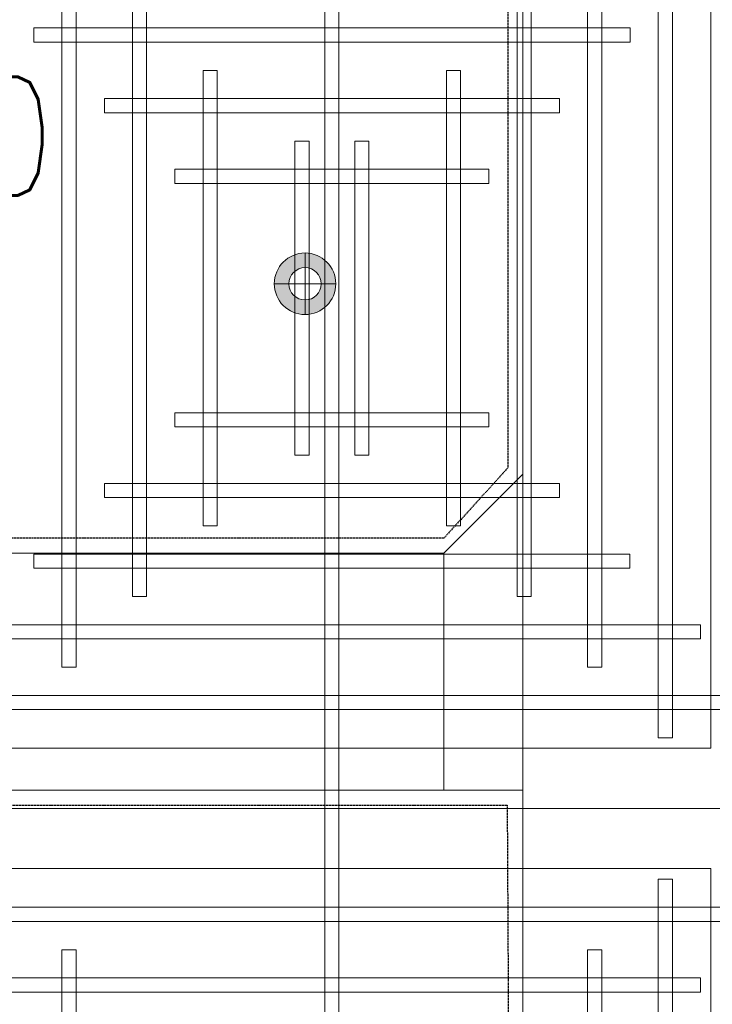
# Model space of a CAD drawing. Header units: millimetres. Extents: x -1097 to 62791, y -9731 to 18031.
# Tile 20 of 59: x 2009 to 2886, y 380 to 1625. Entities that reach past the tile are written whole.
import ezdxf

# ---------------------------------------------------------------- set-up
doc = ezdxf.new("R2010")
doc.units = ezdxf.units.MM
doc.linetypes.add('DASHED', pattern=[19.05, 12.7, -6.35])
doc.layers.add('ACMV-DUCT-THERMAL-EXT-INS', color=9, linetype='DASHED', true_color=0x808080)
doc.layers.add('RCP LAYOUT', color=9, linetype='Continuous', true_color=0x808080)
doc.layers.add('ACMV-SA-DUCT', color=200, linetype='Continuous', lineweight=20, true_color=0xbf00ff)
doc.layers.add('ACMV-SA-DUCT-TEXT', color=7, linetype='Continuous')
for name, color, linetype, lineweight in [('Ceiling', 14, 'Continuous', 9), ('E Celing Lighting', 5, 'DASHED', 5), ('Lighting (Ceiling)', 160, 'Continuous', 15)]:
    doc.layers.add(name, color=color, linetype=linetype, lineweight=lineweight)
doc.styles.get("Standard").update_dxf_attribs({"font": 'arial.ttf', "width": 0.8})

# ---------------------------------------------------------------- blocks, each defined once
blk = doc.blocks.new('cl')
at = {"layer": 'Lighting (Ceiling)', "true_color": 0x808080}
h = blk.add_hatch(color=8, dxfattribs=at)
h.dxf.hatch_style = 1
h.paths.add_polyline_path([(1.533, 0.03, 1), (-1.533, 0.03, 1)])
h.paths.add_polyline_path([(-0.806, 0.03, -1), (0.806, 0.03, -1)], flags=16)
at = {"layer": 'Lighting (Ceiling)', "color": 8, "true_color": 0x808080}
for p, q in [((0, 1.562), (0, -1.503)), ((-1.533, 0.03), (1.533, 0.03))]:
    blk.add_line(p, q, dxfattribs=at)
for radius in [1.533, 0.806]:
    blk.add_circle((0, 0.03), radius, dxfattribs=at)
blk = doc.blocks.new('iserb jk')
at = {"layer": 'E Celing Lighting'}
blk.add_blockref('cl', (1717959.765, -79980.597), dxfattribs=at)
blk = doc.blocks.new('ceiling inst 2')
at = {"color": 8, "lineweight": 0, "ltscale": 0.25, "true_color": 0x808080}
for points in [[(1722740.061, -79108.617), (1722783.851, -79108.617), (1722783.851, -79057.793), (1722740.061, -79057.793)], [(1722743.061, -79105.617), (1722780.851, -79105.617), (1722780.851, -79060.793), (1722743.061, -79060.793)]]:
    blk.add_lwpolyline(points, close=True, dxfattribs=at)
at = {"layer": 'Ceiling', "color": 8, "lineweight": 0, "ltscale": 0.25, "true_color": 0x808080}
for points in [[(1722761.604, -79108.617), (1722762.308, -79108.617), (1722762.308, -79057.793), (1722761.604, -79057.793)], [(1722778.222, -79105.098), (1722778.926, -79105.098), (1722778.926, -79061.312), (1722778.222, -79061.312)], [(1722748.505, -79101.58), (1722749.208, -79101.58), (1722749.208, -79064.83), (1722748.505, -79064.83)], [(1722774.704, -79101.58), (1722775.407, -79101.58), (1722775.407, -79064.83), (1722774.704, -79064.83)], [(1722752.023, -79098.062), (1722752.726, -79098.062), (1722752.726, -79068.348), (1722752.023, -79068.348)], [(1722771.186, -79098.062), (1722771.889, -79098.062), (1722771.889, -79068.348), (1722771.186, -79068.348)], [(1722776.817, -79069.755), (1722776.817, -79070.459), (1722747.103, -79070.459), (1722747.103, -79069.755)], [(1722756.248, -79094.544), (1722755.545, -79094.544), (1722755.545, -79071.866), (1722756.248, -79071.866)], [(1722767.667, -79094.544), (1722768.371, -79094.544), (1722768.371, -79071.866), (1722767.667, -79071.866)], [(1722773.297, -79073.274), (1722773.297, -79073.977), (1722750.619, -79073.977), (1722750.619, -79073.274)], [(1722760.822, -79091.026), (1722760.118, -79091.026), (1722760.118, -79075.385), (1722760.822, -79075.385)], [(1722763.094, -79091.026), (1722763.797, -79091.026), (1722763.797, -79075.385), (1722763.094, -79075.385)], [(1722769.778, -79076.792), (1722769.778, -79077.496), (1722754.137, -79077.496), (1722754.137, -79076.792)], [(1722769.778, -79089.618), (1722769.778, -79088.915), (1722754.137, -79088.915), (1722754.137, -79089.618)], [(1722773.297, -79093.136), (1722773.297, -79092.433), (1722750.619, -79092.433), (1722750.619, -79093.136)], [(1722776.815, -79096.655), (1722776.815, -79095.951), (1722747.101, -79095.951), (1722747.101, -79096.655)], [(1722780.333, -79100.173), (1722780.333, -79099.469), (1722743.583, -79099.469), (1722743.583, -79100.173)], [(1722783.851, -79102.988), (1722740.061, -79102.988), (1722740.061, -79103.691), (1722783.851, -79103.691)]]:
    blk.add_lwpolyline(points, close=True, dxfattribs=at)
blk = doc.blocks.new('grid 2')
at = {"color": 8, "true_color": 0x808080}
blk.add_blockref('ceiling inst 2', (-1212.769, 268.134), dxfattribs=at)
at = {"color": 8, "true_color": 0x808080, "xscale": -1, "rotation": 180}
blk.add_blockref('ceiling inst 2', (-1212.769, -157949.099), dxfattribs=at)
blk = doc.blocks.new('IRISH HOUSE-RCP LAYOUT')
at = {"xscale": 25.4, "yscale": 25.4, "zscale": 25.4}
blk.add_blockref('grid 2', (-43724944.7, 2003175.6), dxfattribs=at)
at = {"layer": 'E Celing Lighting', "color": 8, "true_color": 0x808080, "xscale": 25.4, "yscale": 25.4, "zscale": 25.4}
blk.add_blockref('iserb jk', (-43633807.3, 2032797.3), dxfattribs=at)

msp = doc.modelspace()

# ---------------------------------------------------------------- linework, layer by layer
at = {"layer": 'ACMV-DUCT-THERMAL-EXT-INS', "ltscale": 0.1}
msp.add_lwpolyline([(2627.7, 3209.4), (2627.6, 1058.2), (2546.6, 969.3), (1903.9, 969.3, 0.414214), (1434.9, 500.3), (1434.9, -494), (1772.9, -494), (1772.9, 500.3, -0.414214), (1903.9, 631.3), (2626.6, 631.3), (2628.5, 285.2), (2744.4, -164.8), (2744.4, -1524), (2655.6, -1612.9), (744.4, -1612.9, 0.414214), (275.4, -2081.9)], format="xyb", dxfattribs=at)
at = {"layer": 'ACMV-SA-DUCT'}
for points in [[(2646.6, 4300.6), (3346.6, 4300.6), (3346.6, 285.2), (2646.6, 285.2)], [(2546.6, 950.3), (2546.6, 650.3), (2646.6, 650.3), (2646.6, 1050.3)], [(1903.9, 650.3), (2546.6, 650.3), (2546.6, 950.3), (1903.9, 950.3)]]:
    msp.add_lwpolyline(points, close=True, dxfattribs=at)

# ---------------------------------------------------------------- block references
at = {"layer": 'RCP LAYOUT'}
msp.add_blockref('IRISH HOUSE-RCP LAYOUT', (0, 0), dxfattribs=at)

# ---------------------------------------------------------------- texts
at = {"layer": 'ACMV-SA-DUCT-TEXT', "insert": (1508.1, 1227.6), "char_height": 150, "attachment_point": 5}
msp.add_mtext_dynamic_manual_height_columns('{\\Fromans|c0;SAD 300x200\\P400 CFM\\PBOD 3150 }', width=1639.938, gutter_width=1, heights=[0], dxfattribs=at)

doc.saveas('drawing.dxf')
